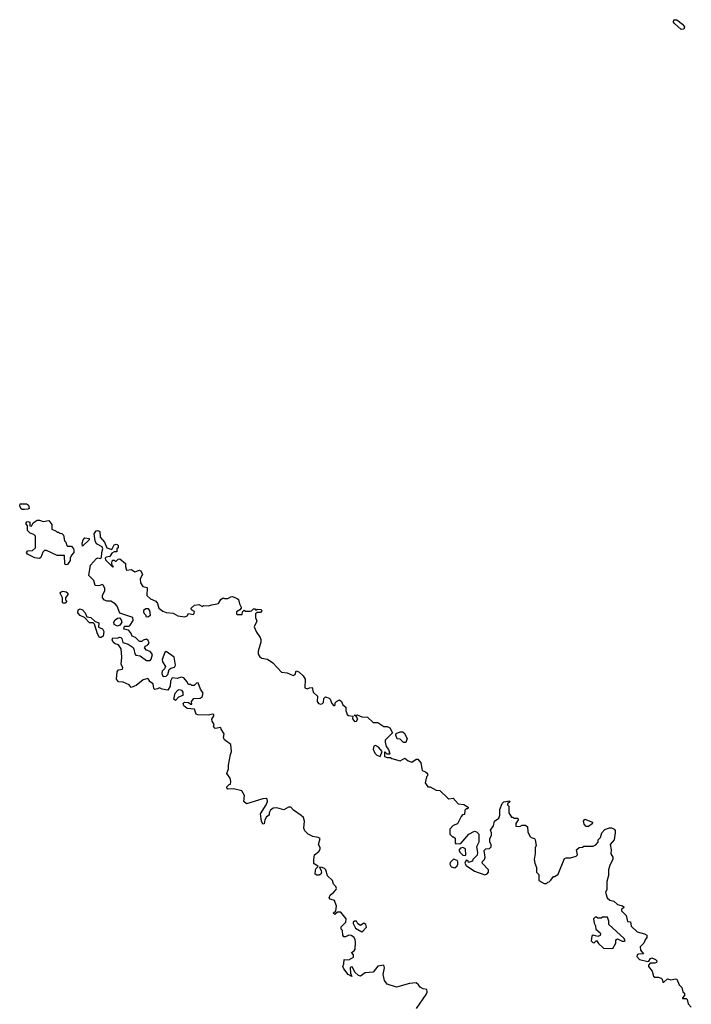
# Model space of a CAD drawing. Extents: x 2380107 to 2585170, y 384273 to 546161.
# Tile 188 of 256: x 2479964 to 2485740, y 433950 to 442416. Entities that reach past the tile are written whole.
import ezdxf

# ---------------------------------------------------------------- set-up
doc = ezdxf.new("R2010")
doc.units = 0

msp = doc.modelspace()

# ---------------------------------------------------------------- linework, layer by layer
at = {"layer": '0CON05XD'}
for points in [[(2485652.6, 442332.6), (2485595, 442383.3), (2485586.2, 442395), (2485590, 442415), (2485615, 442416), (2485665, 442378.8), (2485680, 442355), (2485675, 442334.2), (2485652.6, 442332.6)], [(2480005, 438204), (2479985, 438205.5), (2479973.6, 438213.6), (2479963.9, 438236.1), (2479967.7, 438252.3), (2480023.5, 438253.5), (2480040.8, 438240.8), (2480046.4, 438213.6), (2480034, 438206), (2480005, 438204)], [(2480365, 437727.5), (2480352.5, 437735), (2480348.3, 437808.3), (2480285, 437810), (2480195, 437852.5), (2480178.3, 437851.7), (2480161.7, 437838.3), (2480147, 437793), (2480135, 437783.3), (2480095, 437788.8), (2480030.5, 437820.5), (2480023.8, 437835), (2480035, 437850), (2480075, 437852.5), (2480100, 437875), (2480100, 437975), (2480085, 437990), (2480055, 438000), (2480030, 438025), (2480030, 438065), (2480017.5, 438085), (2480025, 438097.5), (2480035, 438102.5), (2480050, 438095), (2480050, 438065), (2480065, 438060), (2480080.7, 438089.3), (2480115, 438112.5), (2480135, 438112.5), (2480165, 438100), (2480215, 438110), (2480240, 438075), (2480240, 438035), (2480278.3, 438018.3), (2480285, 438010), (2480298.3, 438008.3), (2480305, 438000), (2480327, 437997), (2480340, 437985), (2480350, 437935), (2480360, 437925), (2480370, 437895), (2480375, 437890), (2480408.3, 437888.3), (2480427, 437867), (2480430, 437855), (2480430, 437835), (2480409.3, 437810.7), (2480397.5, 437785), (2480397.5, 437765), (2480375, 437732.5), (2480365, 437727.5)], [(2480505, 437890), (2480500, 437915), (2480510, 437945), (2480525, 437960), (2480560, 437955), (2480560, 437945), (2480505, 437890)], [(2483376.4, 433913.6), (2483458.8, 434035), (2483468, 434055), (2483465, 434077.5), (2483433.6, 434083.6), (2483406.7, 434096.7), (2483395, 434117.5), (2483375, 434133.3), (2483315, 434129.2), (2483205, 434098.8), (2483125, 434123.3), (2483102, 434155), (2483091.2, 434205), (2483102.5, 434265), (2483095, 434286.7), (2483045, 434276.7), (2483005, 434227.5), (2482935, 434220), (2482895, 434192.5), (2482877, 434197), (2482846.1, 434226.1), (2482825, 434270), (2482815, 434272.5), (2482807.5, 434265), (2482808.3, 434218.3), (2482820, 434190), (2482790, 434205), (2482751.2, 434255), (2482743.3, 434275), (2482753, 434297), (2482753.3, 434336.7), (2482795, 434333.3), (2482833.8, 434355), (2482834, 434374), (2482817.5, 434395), (2482840, 434410), (2482848.6, 434425), (2482852.5, 434485), (2482848.3, 434508.3), (2482838.6, 434528.6), (2482815, 434542), (2482795, 434543.8), (2482765, 434530), (2482750.7, 434530.7), (2482743.6, 434543.6), (2482740, 434585), (2482730, 434595), (2482730, 434615), (2482767.5, 434655), (2482772.5, 434685), (2482725, 434742.5), (2482698.3, 434741.7), (2482675, 434722.5), (2482660, 434735), (2482682.5, 434755), (2482687.5, 434795), (2482672.5, 434842.5), (2482633.9, 434853.9), (2482626.7, 434866.7), (2482635, 434888.8), (2482666.9, 434913.1), (2482685, 434937.5), (2482688.8, 434945), (2482683.6, 434963.6), (2482663.9, 434983.9), (2482653.8, 435015), (2482610, 435055), (2482597.5, 435105), (2482586.4, 435116.4), (2482565, 435127.5), (2482541.7, 435128.3), (2482558, 435098), (2482558.8, 435085), (2482555, 435070), (2482540.7, 435059.3), (2482520.7, 435060.7), (2482505, 435070), (2482506.7, 435103.3), (2482510, 435115), (2482530, 435135), (2482495, 435160), (2482492.5, 435195), (2482500, 435235), (2482536.4, 435263.6), (2482547.5, 435285), (2482547.5, 435297.5), (2482533.3, 435325), (2482547.5, 435375), (2482530, 435385), (2482483.6, 435393.6), (2482445, 435412.5), (2482415, 435442.5), (2482407.5, 435465), (2482413.8, 435525), (2482403.8, 435555), (2482384.4, 435574.4), (2482320, 435620), (2482295, 435646), (2482275, 435643.8), (2482235, 435620.8), (2482175, 435638.8), (2482145, 435636.2), (2482121.7, 435618.3), (2482110, 435595), (2482110, 435575), (2482087, 435563), (2482073, 435537), (2482067, 435503), (2482055, 435500), (2482042.5, 435525), (2482033.6, 435586.4), (2482083.3, 435665), (2482096.2, 435695), (2482092.5, 435715), (2482085, 435720), (2482055, 435717.5), (2481915, 435672.5), (2481892, 435695), (2481896.7, 435745), (2481873.3, 435785), (2481801.7, 435801.7), (2481755, 435800), (2481745, 435810), (2481745, 435820), (2481765, 435840), (2481777, 435843), (2481780, 435865), (2481773.3, 435895), (2481746.7, 435935), (2481760, 435975), (2481760, 436005), (2481778, 436098), (2481784.2, 436125), (2481778.8, 436185), (2481724.5, 436224.5), (2481717.5, 436245), (2481721.2, 436275), (2481697.5, 436315), (2481695, 436330), (2481645, 436322.5), (2481630, 436335), (2481637.5, 436355), (2481620, 436385), (2481617, 436403), (2481635, 436430), (2481635, 436440), (2481625, 436446), (2481585, 436436.7), (2481495, 436440), (2481482.5, 436445), (2481468.3, 436488.3), (2481405, 436494), (2481375.8, 436515), (2481371.2, 436535), (2481381.2, 436548.8), (2481416, 436546), (2481435, 436530), (2481445, 436530), (2481442.5, 436555), (2481461.7, 436578.3), (2481515, 436582.5), (2481532.5, 436595), (2481542.5, 436625), (2481518.3, 436658.3), (2481500, 436715), (2481485, 436712.5), (2481465, 436690), (2481445, 436690), (2481435, 436700), (2481415, 436700), (2481402.5, 436725), (2481375, 436757.5), (2481355, 436762.5), (2481318.8, 436751.2), (2481275, 436756.7), (2481261.7, 436728.3), (2481257.5, 436685), (2481238.3, 436651.7), (2481188.3, 436658.3), (2481165, 436672.5), (2481148.8, 436661.2), (2481127, 436657), (2481117.5, 436665), (2481112.5, 436705), (2481080, 436725), (2481080, 436735), (2481065, 436750), (2481025, 436740), (2480965, 436690), (2480923.6, 436673.6), (2480905, 436697.5), (2480855, 436720), (2480813, 436723), (2480797.5, 436745), (2480801.7, 436808.3), (2480813.9, 436826.1), (2480847, 436833), (2480851.7, 436841.7), (2480836.7, 436875), (2480842.5, 436935), (2480836.4, 437006.4), (2480815, 437040), (2480785, 437050), (2480767.5, 437065), (2480760, 437085), (2480765, 437100), (2480805, 437097.5), (2480823.6, 437106.4), (2480835, 437103.3), (2480843.3, 437095), (2480850.7, 437060.7), (2480895.9, 437045.9), (2480938.6, 437018.6), (2480946.2, 437005), (2480953, 436963), (2480961.7, 436951.7), (2481000, 436945), (2481055, 436907.5), (2481085, 436907.5), (2481093.6, 436916.4), (2481106.4, 436956.4), (2481085, 436982.5), (2481053.9, 436993.9), (2481037.5, 437015), (2481045, 437030), (2481065, 437040), (2481077.5, 437055), (2481068.3, 437078.3), (2481055, 437090), (2481025, 437080), (2481015, 437070), (2480995, 437070), (2480960, 437105), (2480932.5, 437115), (2480920, 437145), (2480898.3, 437168.3), (2480860, 437175), (2480865, 437200), (2480905, 437200), (2480915, 437210), (2480938.8, 437251.2), (2480938, 437275), (2480825, 437312.5), (2480803.6, 437373.6), (2480785, 437392.5), (2480746.4, 437416.4), (2480715, 437416.7), (2480692.5, 437425), (2480676.7, 437445), (2480677.5, 437465), (2480697, 437507), (2480696.7, 437525), (2480685, 437550), (2480675, 437560), (2480645, 437547.5), (2480611.7, 437551.7), (2480601.2, 437595), (2480558.3, 437638.3), (2480573.3, 437725), (2480625, 437782.5), (2480635, 437787.5), (2480657.5, 437782.5), (2480667.5, 437792.5), (2480671.2, 437835), (2480678.8, 437865), (2480673.6, 437883.6), (2480625, 437910), (2480612.5, 437935), (2480603.3, 437995), (2480620.3, 438019.7), (2480635, 438024), (2480653.3, 438015), (2480655, 437967.5), (2480693.6, 437923.6), (2480713.9, 437873.9), (2480755, 437860), (2480775, 437900), (2480795, 437906.7), (2480803, 437903), (2480810, 437895), (2480810, 437875), (2480800, 437865), (2480798.3, 437841.7), (2480775, 437840), (2480755, 437830), (2480738.3, 437801.7), (2480707.5, 437795), (2480700, 437785), (2480701.7, 437771.7), (2480765, 437710), (2480770, 437715), (2480760, 437720), (2480757.5, 437745), (2480761.7, 437768.3), (2480775, 437770), (2480785, 437760), (2480795, 437760), (2480811.7, 437778.3), (2480825, 437780), (2480875, 437740), (2480873.3, 437713.3), (2480881.7, 437681.7), (2480925, 437687.5), (2480955, 437667.5), (2480995, 437682.5), (2481006.4, 437676.4), (2481020, 437645), (2481000.7, 437609.3), (2481002.5, 437575), (2481021.7, 437541.7), (2481060, 437535), (2481057.5, 437465), (2481087.5, 437435), (2481135.7, 437415.7), (2481150, 437395), (2481160, 437355), (2481195, 437330), (2481225, 437317.5), (2481285, 437312.5), (2481325, 437288.8), (2481385, 437282.5), (2481405, 437290), (2481415, 437310), (2481455, 437302.5), (2481465, 437310), (2481466.1, 437326.1), (2481441.7, 437341.7), (2481440, 437355), (2481468.3, 437381.7), (2481505, 437387.5), (2481535, 437370), (2481545, 437380), (2481585, 437377.5), (2481615, 437386), (2481675, 437397.5), (2481695, 437430), (2481713.6, 437446.4), (2481725, 437440), (2481755, 437440), (2481780, 437455), (2481795, 437456.2), (2481835, 437440), (2481845, 437430), (2481853.6, 437393.6), (2481870, 437365), (2481870, 437355), (2481858.3, 437341.7), (2481827.5, 437325), (2481828.3, 437308.3), (2481835, 437302.5), (2481878.3, 437301.7), (2481880, 437325), (2481895, 437340), (2481905, 437330), (2481945, 437330), (2481957, 437333), (2481975, 437350), (2481985, 437350), (2481995, 437340), (2482005, 437347.5), (2482040, 437345), (2482046.4, 437333.6), (2482035, 437320), (2482005, 437320), (2481993, 437307), (2481992.5, 437275), (2482002.5, 437245), (2481980, 437195), (2481999.3, 437149.3), (2482032.5, 437105), (2482036.4, 437086.4), (2482036.7, 437065), (2482013.8, 436985), (2482015, 436960), (2482028.8, 436938.8), (2482045, 436926.2), (2482095, 436916.7), (2482140, 436885), (2482215, 436806.7), (2482265, 436798.8), (2482315, 436776.7), (2482332.5, 436785), (2482343, 436817), (2482365, 436810), (2482403, 436773), (2482418.8, 436745), (2482415, 436670), (2482435, 436662.5), (2482455, 436672.5), (2482480, 436675), (2482487.5, 436635), (2482525, 436600), (2482522.5, 436555), (2482535, 436537.5), (2482555, 436531.2), (2482567.5, 436535), (2482576.2, 436545), (2482580.5, 436579.5), (2482595, 436593.3), (2482625, 436582.5), (2482635, 436572.5), (2482647.5, 436535), (2482665, 436517.5), (2482677.5, 436525), (2482678.3, 436541.7), (2482687.5, 436555), (2482715, 436566.7)], [(2480338.3, 437398.3), (2480332.5, 437405), (2480332.5, 437445), (2480313.3, 437485), (2480317.5, 437495), (2480335, 437502.5), (2480365, 437496.7), (2480376.7, 437485), (2480377, 437473), (2480357.5, 437445), (2480358.3, 437428.3), (2480370, 437415), (2480355, 437400), (2480338.3, 437398.3)], [(2480665, 437103.3), (2480650, 437105), (2480632.5, 437135), (2480608.3, 437218.3), (2480595, 437230), (2480565, 437230), (2480520, 437275), (2480485, 437292.5), (2480463.3, 437315), (2480467, 437343), (2480485, 437350), (2480505, 437342.5), (2480527.5, 437315), (2480541.7, 437281.7), (2480577, 437277), (2480611.7, 437241.7), (2480645, 437230), (2480641.7, 437191.7), (2480675, 437177.5), (2480687.5, 437155), (2480682.5, 437115), (2480665, 437103.3)], [(2480805, 437202.5), (2480777.5, 437215), (2480773.3, 437235), (2480785, 437256.7), (2480805, 437270), (2480821.7, 437271.7), (2480837, 437257), (2480842.5, 437235), (2480825, 437210), (2480805, 437202.5)], [(2481065, 437282.5), (2481087.5, 437295), (2481082.5, 437335), (2481071.7, 437351.7), (2481048.3, 437351.7), (2481030, 437335), (2481030, 437325), (2481035, 437310), (2481050, 437295), (2481050, 437285), (2481065, 437282.5)], [(2481205, 436767.5), (2481225, 436772.5), (2481237.5, 436785), (2481250.7, 436829.3), (2481265, 436840), (2481295, 436847.5), (2481303.3, 436865), (2481293.6, 436933.6), (2481225, 436982.5), (2481212.5, 436975), (2481190, 436915), (2481192.5, 436895), (2481216.7, 436855), (2481210, 436835), (2481190, 436815), (2481187.5, 436795), (2481195, 436772.5), (2481205, 436767.5)], [(2481305, 436562.5), (2481290, 436575), (2481300, 436625), (2481325, 436652.5), (2481335, 436656.7), (2481355, 436652.5), (2481366.7, 436635), (2481367.5, 436605), (2481330, 436590), (2481305, 436562.5)], [(2482715, 436566.7), (2482732.5, 436555), (2482743.6, 436523.6), (2482770, 436505), (2482768.8, 436475), (2482781.7, 436441.7), (2482793, 436433), (2482828.3, 436428.3), (2482827.5, 436405), (2482843, 436383), (2482860, 436385), (2482872.5, 436405), (2482858.3, 436428.3), (2482840, 436435), (2482865, 436440), (2482905, 436422.5), (2482955, 436418.8), (2483005, 436372.5), (2483045, 436372.5), (2483095, 436340), (2483125, 436340), (2483146.4, 436326.4), (2483170, 436285), (2483107.5, 436222.5), (2483106.7, 436205), (2483116.4, 436166.4), (2483135, 436140), (2483147.5, 436105), (2483145, 436100), (2483125, 436100), (2483108.3, 436118.3), (2483101.7, 436118.3), (2483101.7, 436081.7), (2483125, 436072.5), (2483151.7, 436071.7), (2483165, 436062.5), (2483235, 436043.3), (2483275, 436067.5), (2483305, 436042.5), (2483335, 436032.5), (2483375, 436057.5), (2483388.3, 436058.3), (2483412.5, 436025), (2483425, 435960), (2483455, 435950), (2483470, 435935), (2483470, 435915), (2483463, 435907), (2483450, 435855), (2483475, 435820), (2483495, 435820), (2483545, 435790), (2483578.3, 435788.3), (2483645, 435722.5), (2483655, 435717.5), (2483691.7, 435721.7), (2483735, 435672.5), (2483785, 435667.5), (2483820, 435645), (2483818.3, 435631.7), (2483805, 435630), (2483791.7, 435618.3), (2483788.3, 435581.7), (2483771.7, 435578.3), (2483760, 435565), (2483729.3, 435500.7), (2483691.7, 435488.3), (2483663, 435457), (2483663, 435413), (2483685, 435390), (2483695, 435390), (2483708.3, 435378.3), (2483708.3, 435338.3), (2483715, 435330), (2483757, 435333), (2483826.4, 435413.6), (2483875, 435440), (2483893, 435433), (2483911.7, 435411.7), (2483913.3, 435375), (2483912.5, 435345), (2483892.5, 435305), (2483902.5, 435255), (2483897, 435233), (2483860, 435195), (2483858.3, 435181.7), (2483825, 435170), (2483820, 435185), (2483805, 435190), (2483793, 435163), (2483803.6, 435143.6), (2483875, 435093.8), (2483965, 435063.3), (2483985, 435072.5), (2483996.7, 435085), (2483996.7, 435105), (2483945, 435160), (2483940, 435175), (2483960, 435195), (2483967.5, 435215), (2483958.3, 435271.7), (2483973, 435287), (2484005, 435290), (2484020, 435305), (2484020, 435325), (2484007.5, 435345), (2484008.3, 435371.7), (2484022.5, 435405), (2484022.5, 435425), (2484013, 435447), (2484037.5, 435485), (2484046.7, 435525), (2484085, 435550), (2484093.3, 435575), (2484092.5, 435625), (2484113, 435677), (2484128.3, 435691.7), (2484175, 435700), (2484178.3, 435691.7), (2484160, 435675), (2484160, 435665), (2484170, 435655), (2484170, 435595), (2484195, 435560), (2484205, 435560), (2484215, 435550), (2484245, 435550), (2484250, 435545), (2484250, 435535), (2484230, 435505), (2484231.7, 435481.7), (2484265, 435480), (2484285, 435490), (2484315, 435490), (2484330, 435475), (2484333, 435433), (2484350, 435395), (2484363, 435383), (2484390, 435375), (2484397.5, 435365), (2484406.7, 435315), (2484397.5, 435295), (2484397, 435247), (2484387.5, 435195), (2484393, 435163), (2484410, 435125), (2484410, 435085), (2484430, 435065), (2484430, 435015), (2484475, 434990), (2484495, 434990), (2484505, 435000), (2484518.3, 435001.7), (2484531.7, 435018.3), (2484555, 435050), (2484565, 435050), (2484595, 435070), (2484650, 435205), (2484665, 435210), (2484701.7, 435208.3), (2484750, 435225), (2484760, 435235), (2484753, 435277), (2484775, 435297.5), (2484805, 435300), (2484815, 435310), (2484895, 435310), (2484918.3, 435321.7), (2484940, 435345), (2484940, 435365), (2484960, 435385), (2484970, 435425), (2484996.4, 435453.6), (2485035, 435466.2), (2485055, 435466.2), (2485076.7, 435455), (2485083.8, 435445), (2485084.2, 435425), (2485076.7, 435365), (2485042.5, 435325), (2485051.2, 435278.8), (2485047.5, 435245), (2485066.4, 435216.4), (2485066.2, 435195), (2485040, 435145), (2485027.5, 435105), (2485027, 435057), (2485013.8, 435005), (2485012.5, 434935), (2485002.5, 434915), (2485003.6, 434903.6), (2485017.5, 434865), (2485040, 434845), (2485075, 434837.5), (2485105, 434807.5), (2485147, 434797), (2485158.3, 434788.3), (2485158.3, 434781.7), (2485140, 434765), (2485140, 434755), (2485180, 434715), (2485191.7, 434661.7), (2485218.3, 434658.3), (2485221.7, 434621.7), (2485273, 434573), (2485336.4, 434556.4), (2485357.5, 434545), (2485357.5, 434525), (2485342.5, 434505), (2485332.5, 434475), (2485300, 434445), (2485304.1, 434414.1), (2485330, 434385), (2485285, 434381.2), (2485273.3, 434375), (2485272.3, 434362.3), (2485294.3, 434334.3), (2485365, 434317.5), (2485375, 434320), (2485390, 434345), (2485400.7, 434349.3), (2485432.5, 434335), (2485442.5, 434325), (2485439.3, 434310.7), (2485426.1, 434303.9), (2485385, 434302.5), (2485373, 434287), (2485372.5, 434275), (2485403.6, 434233.6), (2485415, 434192.5), (2485425, 434182.5), (2485455, 434182.5), (2485480, 434175), (2485490, 434165), (2485495, 434140), (2485505, 434140), (2485535, 434170), (2485565, 434160), (2485605, 434170), (2485616.7, 434165), (2485636.4, 434116.4), (2485657.5, 434095), (2485668.3, 434058.3), (2485680, 434045), (2485680, 434025), (2485663, 434007), (2485665, 434000), (2485695, 434000), (2485705, 433990), (2485713, 433953), (2485740, 433925)], [(2483285, 436202.5), (2483265, 436202.5), (2483235, 436230), (2483211.7, 436231.7), (2483200, 436265), (2483201.7, 436278.3), (2483235, 436292.5), (2483255, 436292.5), (2483270, 436285), (2483297.5, 436235), (2483285, 436202.5)], [(2483065, 436080), (2483080, 436125), (2483050.8, 436160.8), (2483025, 436174), (2483009.2, 436170.8), (2483003.1, 436145), (2483019.1, 436109.1), (2483035, 436092), (2483065, 436080)], [(2484855, 435480), (2484835, 435480), (2484818.3, 435498.3), (2484812.5, 435525), (2484825, 435542.5), (2484890, 435515), (2484888.3, 435501.7), (2484855, 435480)], [(2483795, 435230), (2483800, 435235), (2483797, 435287), (2483775, 435297.5), (2483755, 435292.5), (2483740, 435275), (2483752.5, 435255), (2483775, 435232.5), (2483795, 435230)], [(2483705, 435123.3), (2483725, 435140), (2483732.5, 435155), (2483732.5, 435175), (2483726.7, 435186.7), (2483695, 435197.5), (2483665, 435170), (2483662.5, 435155), (2483675, 435133.3), (2483705, 435123.3)], [(2482905, 434573.3), (2482915, 434577.5), (2482945.7, 434614.3), (2482942, 434635), (2482923.6, 434646.4), (2482895, 434626.7), (2482870.7, 434640.7), (2482860, 434665), (2482843.9, 434666.1), (2482832.5, 434655), (2482832.5, 434645), (2482852.5, 434605), (2482905, 434573.3)], [(2485065, 434430), (2485091.2, 434475), (2485090, 434505), (2485105, 434512.5), (2485145, 434493.3), (2485165, 434492.5), (2485170, 434495), (2485162.5, 434515), (2485030, 434635), (2485030, 434665), (2485018.3, 434698.3), (2484975, 434700), (2484965, 434690), (2484935, 434690), (2484925, 434700), (2484911.7, 434698.3), (2484900, 434685), (2484903.3, 434646.7), (2484916, 434626), (2484918.8, 434595), (2484955.9, 434565.9), (2484960, 434555), (2484955, 434542.5), (2484936.4, 434533.6), (2484895, 434543.8), (2484884.3, 434535), (2484880, 434495), (2484891.7, 434481.7), (2484905, 434480), (2484925, 434500), (2484941.7, 434471.7), (2484985, 434432.5), (2485065, 434430)]]:
    msp.add_lwpolyline(points, dxfattribs=at)

doc.saveas('drawing.dxf')
